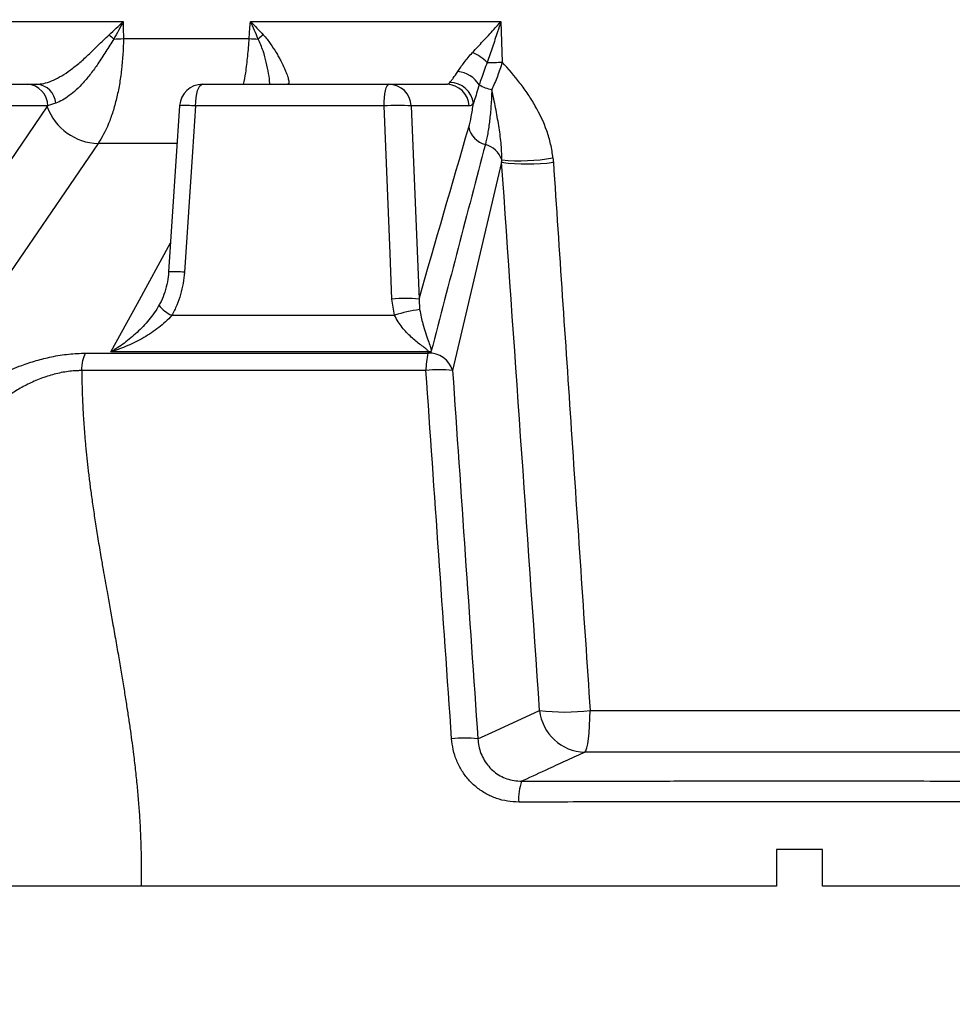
# Model space of a CAD drawing. Extents: x 0 to 8410, y 0 to 5940.
# Tile 10 of 158: x 952 to 1156, y 1527 to 1742. Entities that reach past the tile are written whole.
import ezdxf

# ---------------------------------------------------------------- set-up
doc = ezdxf.new("R2010")
doc.units = 0
doc.header["$LTSCALE"] = 10
doc.layers.get('0').update_dxf_attribs({"linetype": 'CONTINUOUS'})
doc.styles.add('SLDTEXTSTYLE0', font='TXT', dxfattribs={"width": 0.605})
doc.dimstyles.new('SLDDIMSTYLE1', dxfattribs={"dimtxt": 50, "dimasz": 50, "dimexe": 0, "dimexo": 0.0625, "dimgap": 12.5, "dimtad": 1, "dimdec": 1, "dimrnd": 1e-09, "dimzin": 12, "dimtxsty": 'SLDTEXTSTYLE0', "dimsah": 1, "dimcen": 0.09, "dimazin": 3, "dimtfac": 1, "dimtofl": 0, "dimtmove": 0, "dimatfit": 3, "dimtolj": 1, "dimtzin": 12})

# ---------------------------------------------------------------- blocks, each defined once
blk = doc.blocks.new('_D_20')
at = {"color": 7, "linetype": 'CONTINUOUS'}
for p, q in [((286.65, 2500.02), (286.65, 1272.39)), ((1938.65, 2492.02), (1938.65, 1272.39)), ((1938.65, 1287.39), (286.65, 1287.39))]:
    blk.add_line(p, q, dxfattribs=at)
for points in [[(286.65, 1287.39), (336.65, 1279.89), (336.65, 1294.89)], [(1938.65, 1287.39), (1888.65, 1294.89), (1888.65, 1279.89)]]:
    blk.add_solid(points, dxfattribs=at)
at = {"color": 7, "linetype": 'CONTINUOUS', "insert": (1036.26, 1351.84), "char_height": 50, "attachment_point": 1, "style": 'SLDTEXTSTYLE0'}
blk.add_mtext('1652', dxfattribs=at)

msp = doc.modelspace()

# ---------------------------------------------------------------- linework, layer by layer
at = {"color": 8, "linetype": 'CONTINUOUS'}
for p, q in [((921.924164, 1741.714408), (975.102892, 1741.714408)), ((1002.852788, 1741.714408), (1057.501783, 1741.714408)), ((1057.501783, 1741.714408), (1057.791119, 1732.844506)), ((975.127374, 1737.985347), (1002.572989, 1737.985347)), ((958.629256, 1723.283415), (932.960203, 1723.283415)), ((1031.999943, 1723.283415), (990.856206, 1723.283415)), ((1037.935977, 1723.283415), (1039.636692, 1681.148623)), ((1050.55472, 1723.283415), (1037.935977, 1723.283415)), ((933.790331, 1687.015195), (958.493044, 1723.079999)), ((986.789634, 1715.105017), (969.606718, 1715.105017)), ((1057.66627, 1710.993965), (1046.955926, 1665.527796)), ((1034.313416, 1677.597021), (1033.72596, 1681.148623)), ((1039.636692, 1681.148623), (1039.774051, 1678.840404)), ((985.675638, 1677.597021), (1034.313416, 1677.597021)), ((1041.653065, 1669.622039), (972.394859, 1669.622039)), ((1041.58703, 1669.341196), (1041.653065, 1669.622039)), ((1042.227244, 1669.534092), (1041.653065, 1669.622039)), ((1042.245051, 1669.602369), (1042.227244, 1669.534092)), ((966.885706, 1669.341196), (1041.58703, 1669.341196)), ((1041.152721, 1665.527796), (966.057276, 1665.527796))]:
    msp.add_line(p, q, dxfattribs=at)
at = {"color": 7, "linetype": 'CONTINUOUS'}
for p, q in [((928.511282, 1728.021731), (954.180335, 1728.021731)), ((992.385676, 1728.021731), (1033.051936, 1728.021731)), ((1033.051936, 1728.021731), (1045.670686, 1728.021731)), ((987.400015, 1723.350843), (985.002612, 1687.082593)), ((1127.648021, 1561.021739), (1117.648021, 1561.021739)), ((1117.648021, 1561.021739), (1117.648021, 1553.021737)), ((1127.648021, 1553.021737), (1127.648021, 1561.021739)), ((1117.648021, 1553.021737), (979.001781, 1553.021737)), ((1266.294261, 1553.021737), (1127.648021, 1553.021737))]:
    msp.add_line(p, q, dxfattribs=at)
at = {"color": 8, "linetype": 'CONTINUOUS', "flags": 128}
for points in [[(975.102892, 1741.714408), (975.111892, 1740.342711), (975.127374, 1737.985347)], [(1002.572989, 1737.985347), (1002.749866, 1740.342711), (1002.852788, 1741.714408)], [(990.856206, 1723.283415), (990.898793, 1724.220757), (990.994787, 1725.115036), (991.140743, 1725.934123), (991.331419, 1726.648604), (991.559943, 1727.232819), (991.81815, 1727.665787), (992.096727, 1727.931936), (992.385676, 1728.021731)], [(1031.999943, 1723.283415), (1032.029239, 1724.220757), (1032.095266, 1725.115036), (1032.195655, 1725.934123), (1032.3268, 1726.648604), (1032.483993, 1727.232819), (1032.661577, 1727.665787), (1032.853191, 1727.931936), (1033.051936, 1728.021731)], [(990.856206, 1723.283415), (990.19145, 1713.311155), (988.43958, 1687.015195)], [(1033.72596, 1681.148623), (1033.317258, 1691.121002), (1031.999943, 1723.283415)], [(969.606718, 1715.105017), (962.387671, 1704.564084), (938.456839, 1669.622039)], [(972.394859, 1669.622039), (978.170549, 1680.163001), (985.419726, 1693.392803)], [(1052.474802, 1585.166161), (1056.295564, 1586.927385), (1065.958948, 1591.3747)], [(1075.834093, 1582.284954), (1076.049959, 1582.588666), (1076.255837, 1583.18551), (1076.44548, 1584.057369), (1076.613133, 1585.177788), (1076.7537, 1586.512749), (1076.862922, 1588.021738), (1076.93748, 1589.658954), (1076.975109, 1591.3747)]]:
    msp.add_lwpolyline(points, dxfattribs=at)
at = {"color": 8, "linetype": 'CONTINUOUS'}
for centre, radius, start, end in [((1013.7771, 1783.946019), 61.492371, 227.20919181, 228.48861281), ((1012.200629, 1729.914851), 11.054419, 126.32969189, 133.75832277), ((970.566496, 1823.53904), 85.675176, 271.64227111, 273.05155711), ((1008.335649, 1847.548376), 109.714472, 266.98920192, 268.0253558), ((1045.845909, 1723.513807), 12.69335, 46.91367286, 64.50745276), ((1055.247196, 1781.949938), 49.171282, 269.14880943, 272.96557567), ((1047.408424, 1724.474441), 6.372114, 32.66325548, 83.73151122), ((953.911436, 1723.311497), 4.717903, 359.65896023, 86.73262993), ((955.906339, 1723.572081), 4.463512, 4.32853356, 85.4832881), ((1033.000573, 1723.082506), 4.939492, 2.331095, 89.4042055), ((1045.619327, 1723.082517), 4.939481, 2.3309703, 89.40424284), ((1046.354099, 1723.262862), 5.166629, 6.26948787, 89.92160497), ((1056.524339, 1733.781097), 6.964395, 237.40690128, 261.70530779), ((988.655347, 1699.260621), 24.1234, 84.76543515, 92.99112281), ((1034.96796, 1686.311765), 37.090592, 85.41024154, 94.58975846), ((969.92021, 1727.273206), 12.172227, 200.15064974, 268.5241985), ((1055.408647, 1719.770262), 5.066794, 193.00292599, 255.0977361), ((1052.860767, 1709.965034), 5.064234, 17.71048804, 75.77019242), ((1063.306484, 1754.913227), 44.279945, 262.68199679, 277.31800321), ((1061.630001, 1754.698792), 43.372964, 264.78141306, 279.60266436), ((986.246438, 1662.967144), 24.147849, 84.78913624, 92.95608214), ((1036.681326, 1644.161376), 37.10513, 85.4316413, 94.5683587), ((988.648059, 1684.247669), 7.284669, 217.83384053, 245.91836402), ((1042.614884, 1653.75157), 25.249156, 96.4601427, 109.1948652), ((1041.756416, 1663.814354), 5.808604, 85.17443231, 91.01950813), ((1056.925747, 1665.662834), 15.773604, 166.51461319, 180.49051594), ((1041.880699, 1664.068513), 5.280855, 16.04155809, 93.18787088), ((1044.054323, 1643.565224), 22.153417, 82.47390914, 97.52609086), ((1075.987926, 1592.361155), 10.077375, 185.61756957, 269.12533804), ((1071.467029, 1635.238327), 44.208107, 262.84266968, 277.15733032), ((1049.611611, 1563.201101), 22.150886, 82.57325196, 97.42674804), ((1071.833866, 1572.273544), 10.470028, 159.64778848, 184.94982165)]:
    msp.add_arc(centre, radius, start, end, dxfattribs=at)
at = {"color": 7, "linetype": 'CONTINUOUS'}
msp.add_arc((992.385682, 1723.021738), 5, 90, 176.21918035, dxfattribs=at)
at = {"color": 8, "linetype": 'CONTINUOUS'}
for points, knots in [([(972.003882, 1738.820528), (973.049216, 1739.774913), (974.100527, 1740.734755), (975.097225, 1741.708869), (975.102892, 1741.714408)], [0, 0, 0, 0, 0.9943144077, 1, 1, 1, 1]), ([(975.102892, 1741.714408), (975.098586, 1741.706058), (974.438065, 1740.425155), (973.727652, 1739.157975), (973.02187, 1737.899055)], [0, 0, 0, 0, 0.0065186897, 1, 1, 1, 1]), ([(1002.852788, 1741.714408), (1002.858282, 1741.708869), (1003.825026, 1740.734327), (1004.740941, 1739.774701), (1005.651651, 1738.820528)], [0, 0, 0, 0, 0.0056831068, 1, 1, 1, 1]), ([(1004.555193, 1737.899055), (1004.006291, 1739.157969), (1003.453786, 1740.425144), (1002.85668, 1741.706058), (1002.852788, 1741.714408)], [0, 0, 0, 0, 0.9934813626, 1, 1, 1, 1]), ([(1051.309047, 1734.971349), (1052.064302, 1735.78048), (1053.592762, 1737.417971), (1055.690768, 1739.685788), (1056.988583, 1741.132432), (1057.496369, 1741.708268), (1057.501783, 1741.714408)], [0, 0, 0, 0, 0.3711397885, 0.7511003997, 0.9973463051, 1, 1, 1, 1]), ([(1057.501783, 1741.714408), (1057.498908, 1741.705348), (1057.259466, 1740.950981), (1056.649867, 1739.070464), (1055.645658, 1736.080396), (1054.894121, 1733.886012), (1054.516731, 1732.784082)], [0, 0, 0, 0, 0.0029923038, 0.2491492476, 0.6229533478, 1, 1, 1, 1]), ([(956.25784, 1728.021731), (956.745384, 1728.058112), (957.736991, 1728.132107), (959.433245, 1728.706936), (961.225409, 1729.587105), (963.131301, 1730.796913), (965.130511, 1732.325902), (967.302485, 1734.232035), (969.567302, 1736.475447), (971.184723, 1738.03213), (972.003882, 1738.820528)], [0, 0, 0, 0, 0.1079712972, 0.2196013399, 0.3302501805, 0.4436243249, 0.5685253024, 0.6962185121, 0.846146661, 1, 1, 1, 1]), ([(1005.651652, 1738.820534), (1005.941441, 1738.511939), (1006.210124, 1738.193424), (1006.719242, 1737.550242), (1006.959437, 1737.225346), (1007.64665, 1736.250747), (1008.060804, 1735.601462), (1008.631205, 1734.647551), (1008.813177, 1734.331796), (1009.156532, 1733.71623), (1009.3183, 1733.415826), (1009.775505, 1732.538797), (1010.04311, 1731.986243), (1010.389816, 1731.214311), (1010.4962, 1730.966501), (1010.689922, 1730.491796), (1010.77624, 1730.267348), (1011.002234, 1729.637984), (1011.110078, 1729.27485), (1011.203546, 1728.823145), (1011.223237, 1728.688148), (1011.237729, 1728.45188), (1011.232347, 1728.35047), (1011.176047, 1728.106774), (1011.086153, 1728.021738), (1010.934696, 1728.021738)], [0, 0, 0, 0, 0.0625, 0.0625, 0.125, 0.125, 0.25, 0.25, 0.3125, 0.3125, 0.375, 0.375, 0.5, 0.5, 0.5625, 0.5625, 0.625, 0.625, 0.75, 0.75, 0.8125, 0.8125, 0.875, 0.875, 1, 1, 1, 1]), ([(973.02187, 1737.899055), (972.45254, 1736.991759), (971.298391, 1735.152485), (969.662241, 1732.575269), (968.000932, 1730.283827), (966.418842, 1728.382048), (964.840481, 1726.772032), (963.310207, 1725.489461), (961.784777, 1724.479012), (960.836541, 1724.100393), (960.35712, 1723.908966)], [0, 0, 0, 0, 0.1405840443, 0.28499270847, 0.40894438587, 0.5353542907, 0.64948116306, 0.76579962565, 0.8815899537, 1, 1, 1, 1]), ([(975.127378, 1737.985354), (975.108936, 1735.654432), (974.971077, 1733.392582), (974.654929, 1730.648542), (974.584415, 1730.103951), (974.428584, 1729.023341), (974.343017, 1728.485924), (974.065291, 1726.896851), (973.853708, 1725.875912), (973.379482, 1723.908296), (973.116833, 1722.961625), (972.684327, 1721.597644), (972.533721, 1721.152344), (972.219395, 1720.280804), (972.055171, 1719.85339), (971.208297, 1717.784242), (970.448863, 1716.338868), (969.606719, 1715.10502)], [0, 0, 0, 0, 0.25, 0.25, 0.3125, 0.3125, 0.375, 0.375, 0.5, 0.5, 0.625, 0.625, 0.6875, 0.6875, 0.75, 0.75, 1, 1, 1, 1]), ([(1001.364646, 1728.021731), (1001.520974, 1728.849354), (1001.892112, 1730.814211), (1002.293969, 1734.184509), (1002.479478, 1736.711539), (1002.572989, 1737.985347)], [0, 0, 0, 0, 0.2651978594, 0.6296057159, 1, 1, 1, 1]), ([(1007.052248, 1728.021731), (1007.052754, 1728.08336), (1007.058101, 1728.735362), (1006.834383, 1730.341266), (1006.366961, 1732.714703), (1005.66978, 1735.305756), (1004.92941, 1737.028367), (1004.555193, 1737.899055)], [0, 0, 0, 0, 0.0256511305, 0.2713743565, 0.5233057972, 0.7590566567, 1, 1, 1, 1]), ([(1048.104176, 1730.808452), (1048.304964, 1731.10867), (1048.521467, 1731.426331), (1048.989747, 1732.092858), (1049.240341, 1732.439961), (1050.035509, 1733.498541), (1050.625171, 1734.234676), (1051.309048, 1734.971346)], [0, 0, 0, 0, 0.25, 0.25, 0.5, 0.5, 1, 1, 1, 1]), ([(1054.516731, 1732.784082), (1054.060291, 1731.596921), (1053.389693, 1729.85275), (1052.922146, 1728.382883), (1052.772833, 1727.913474)], [0, 0, 0, 0, 0.6806449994, 1, 1, 1, 1]), ([(1057.791116, 1732.844502), (1057.626926, 1732.307149), (1057.454144, 1731.77272), (1057.096756, 1730.726688), (1056.912533, 1730.215905), (1056.532958, 1729.218729), (1056.337607, 1728.732329), (1055.935191, 1727.785417), (1055.728355, 1727.325776), (1055.519621, 1726.889562)], [0, 0, 0, 0, 0.25, 0.25, 0.5, 0.5, 0.75, 0.75, 1, 1, 1, 1]), ([(1068.865243, 1711.933551), (1068.757309, 1712.945308), (1068.586157, 1713.943206), (1068.130721, 1715.91413), (1067.844721, 1716.890897), (1066.848061, 1719.740634), (1065.998869, 1721.545432), (1064.515482, 1724.143805), (1063.985793, 1724.991641), (1062.865492, 1726.655476), (1062.27665, 1727.468711), (1060.447226, 1729.852216), (1059.140009, 1731.371282), (1057.791116, 1732.844502)], [0, 0, 0, 0, 0.125, 0.125, 0.25, 0.25, 0.5, 0.5, 0.625, 0.625, 0.75, 0.75, 1, 1, 1, 1]), ([(1046.36117, 1728.429491), (1046.452176, 1728.54323), (1046.562023, 1728.68092), (1046.809641, 1728.998622), (1046.947049, 1729.178128), (1047.392233, 1729.775893), (1047.732577, 1730.252838), (1048.104176, 1730.808452)], [0, 0, 0, 0, 0.25, 0.25, 0.5, 0.5, 1, 1, 1, 1]), ([(1052.772833, 1727.913474), (1052.581767, 1727.281799), (1052.196276, 1726.007346), (1051.770168, 1724.698748), (1051.556054, 1724.033001), (1051.489828, 1723.827084)], [0, 0, 0, 0, 0.40432414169, 0.81575560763, 1, 1, 1, 1]), ([(1055.519621, 1726.889562), (1055.477074, 1725.652897), (1055.414795, 1724.467754), (1055.251184, 1722.199422), (1055.149173, 1721.112727), (1054.910778, 1719.091614), (1054.774112, 1718.150809), (1054.466194, 1716.407261), (1054.294946, 1715.604496), (1054.105616, 1714.873879)], [0, 0, 0, 0, 0.25, 0.25, 0.5, 0.5, 0.75, 0.75, 1, 1, 1, 1]), ([(1057.684988, 1711.505605), (1057.71741, 1712.760415), (1057.645942, 1714.001304), (1057.403693, 1716.489084), (1057.23133, 1717.735602), (1056.828108, 1720.268125), (1056.596139, 1721.555787), (1056.08915, 1724.183636), (1055.813943, 1725.523111), (1055.519621, 1726.889562)], [0, 0, 0, 0, 0.25, 0.25, 0.5, 0.5, 0.75, 0.75, 1, 1, 1, 1]), ([(1050.471771, 1718.630225), (1050.678044, 1719.3382), (1050.865771, 1720.12811), (1051.204976, 1721.861045), (1051.356602, 1722.804612), (1051.48983, 1723.82708)], [0, 0, 0, 0, 0.5, 0.5, 1, 1, 1, 1]), ([(1068.946698, 1710.993965), (1070.248794, 1691.532642), (1072.916409, 1651.662035), (1075.600933, 1611.786505), (1076.975109, 1591.3747)], [0, 0, 0, 0, 0.4881120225, 1, 1, 1, 1]), ([(988.439583, 1687.015191), (988.328962, 1685.354032), (988.044549, 1683.73568), (987.359453, 1681.371856), (987.087453, 1680.59467), (986.44862, 1679.063684), (986.084526, 1678.317131), (985.675643, 1677.597013)], [0, 0, 0, 0, 0.5, 0.5, 0.75, 0.75, 1, 1, 1, 1]), ([(982.894681, 1679.779449), (982.571773, 1679.202445), (982.223143, 1678.653895), (981.487881, 1677.598728), (981.101073, 1677.092304), (980.296086, 1676.113965), (979.877842, 1675.642121), (979.01372, 1674.72873), (978.570338, 1674.289999), (977.220934, 1673.031162), (976.291328, 1672.262838), (974.857604, 1671.201995), (974.37306, 1670.863857), (973.636379, 1670.379536), (973.389435, 1670.222098), (973.017609, 1669.992336), (972.893399, 1669.916793), (972.64444, 1669.767794), (972.518642, 1669.693733), (972.39486, 1669.622038)], [0, 0, 0, 0, 0.125, 0.125, 0.25, 0.25, 0.375, 0.375, 0.5, 0.5, 0.75, 0.75, 0.875, 0.875, 0.9375, 0.9375, 0.96875, 0.96875, 1, 1, 1, 1]), ([(1039.774051, 1678.840404), (1039.874497, 1678.292504), (1040.07745, 1677.185462), (1040.519049, 1675.505113), (1041.048257, 1673.773971), (1041.619593, 1672.1598), (1042.041952, 1670.966733), (1042.301805, 1670.161626), (1042.261972, 1669.769111), (1042.245051, 1669.602369)], [0, 0, 0, 0, 0.1374181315, 0.2776562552, 0.475000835, 0.6746035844, 0.8381424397, 0.9312421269, 1, 1, 1, 1]), ([(985.675643, 1677.597013), (985.253486, 1677.096473), (984.801174, 1676.628149), (983.852351, 1675.738757), (983.355629, 1675.317913), (982.325958, 1674.514985), (981.792932, 1674.132982), (980.695189, 1673.402908), (980.133583, 1673.057065), (978.428568, 1672.077711), (977.259525, 1671.497815), (975.464092, 1670.722276), (974.858544, 1670.479693), (973.939756, 1670.139381), (973.632064, 1670.030004), (973.169205, 1669.872291), (973.014657, 1669.820764), (972.705037, 1669.719798), (972.548677, 1669.669959), (972.39486, 1669.622038)], [0, 0, 0, 0, 0.125, 0.125, 0.25, 0.25, 0.375, 0.375, 0.5, 0.5, 0.75, 0.75, 0.875, 0.875, 0.9375, 0.9375, 0.96875, 0.96875, 1, 1, 1, 1]), ([(1041.653069, 1669.622045), (1041.667707, 1669.694026), (1041.646389, 1669.763897), (1041.565631, 1669.899901), (1041.507719, 1669.964782), (1041.314885, 1670.154012), (1041.161306, 1670.273966), (1040.683494, 1670.638068), (1040.340262, 1670.883826), (1039.650916, 1671.401818), (1039.301684, 1671.673457), (1038.609006, 1672.243589), (1038.264602, 1672.542423), (1037.58391, 1673.172815), (1037.247544, 1673.504288), (1036.586894, 1674.207369), (1036.260518, 1674.581528), (1035.63825, 1675.366774), (1035.342106, 1675.777428), (1034.791278, 1676.646206), (1034.536158, 1677.103902), (1034.313414, 1677.597013)], [0, 0, 0, 0, 0.03125, 0.03125, 0.0625, 0.0625, 0.125, 0.125, 0.25, 0.25, 0.375, 0.375, 0.5, 0.5, 0.625, 0.625, 0.75, 0.75, 0.875, 0.875, 1, 1, 1, 1]), ([(940.892329, 1660.017063), (941.439352, 1660.425333), (942.749508, 1661.403167), (945.327465, 1663.073555), (948.753447, 1664.946506), (952.51072, 1666.56744), (956.103616, 1667.760085), (959.547969, 1668.619903), (963.209683, 1669.218137), (965.660519, 1669.300182), (966.885706, 1669.341196)], [0, 0, 0, 0, 0.0837732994, 0.2006428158, 0.3579085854, 0.5149684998, 0.6283286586, 0.7416232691, 0.8708359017, 1, 1, 1, 1]), ([(966.051153, 1665.527804), (966.075143, 1666.298529), (966.163876, 1667.052738), (966.452306, 1668.370692), (966.651782, 1668.933428), (966.885701, 1669.341191)], [0, 0, 0, 0, 0.5, 0.5, 1, 1, 1, 1]), ([(966.051153, 1665.527804), (965.930702, 1665.528867), (965.805917, 1665.528806), (965.560115, 1665.526359), (965.190849, 1665.519256), (964.819912, 1665.502001), (964.075846, 1665.454271), (963.576882, 1665.404848), (962.573232, 1665.271917), (962.068545, 1665.188408), (961.053464, 1664.987743), (960.541976, 1664.870182), (959.022284, 1664.473547), (958.037935, 1664.15409), (956.598074, 1663.604934), (956.124278, 1663.41013), (955.18834, 1662.998289), (954.724796, 1662.780467), (953.371738, 1662.105859), (952.513329, 1661.625683), (950.868945, 1660.614934), (950.083085, 1660.084278), (948.951608, 1659.255515), (948.581671, 1658.973211), (947.861202, 1658.401929), (947.510465, 1658.112856), (946.826402, 1657.52846), (946.493078, 1657.233137), (946.005149, 1656.785862), (945.764202, 1656.561151), (945.527612, 1656.334898), (945.370837, 1656.183727), (945.292152, 1656.107216), (945.21548, 1656.032057)], [0, 0, 0, 0, 0.015625, 0.015625, 0.03125, 0.0625, 0.0625, 0.125, 0.125, 0.1875, 0.1875, 0.25, 0.25, 0.375, 0.375, 0.4375, 0.4375, 0.5, 0.5, 0.625, 0.625, 0.75, 0.75, 0.8125, 0.8125, 0.875, 0.875, 0.9375, 0.9375, 0.96875, 0.984375, 0.984375, 1, 1, 1, 1]), ([(966.057283, 1665.527925), (966.059048, 1665.128199), (966.062596, 1664.32459), (966.079861, 1663.113442), (966.105866, 1661.890227), (966.141502, 1660.654978), (966.186538, 1659.407687), (966.241049, 1658.148354), (966.305029, 1656.87698), (966.378493, 1655.593564), (966.461452, 1654.298108), (966.553916, 1652.990609), (966.6559, 1651.67107), (966.767414, 1650.339489), (966.888472, 1648.995866), (967.019087, 1647.640202), (967.159273, 1646.272496), (967.309045, 1644.892748), (967.468415, 1643.500958), (967.637407, 1642.097128), (967.816001, 1640.681251), (968.083395, 1638.654049), (968.464748, 1635.94118), (968.98655, 1632.468784), (969.577148, 1628.758656), (970.155981, 1625.273767), (970.826489, 1621.431364), (971.672526, 1616.643945), (972.59631, 1611.480742), (973.453171, 1606.664629), (974.103012, 1602.919969), (974.706649, 1599.359386), (975.263034, 1595.982702), (975.77209, 1592.789959), (976.233567, 1589.78115), (976.647158, 1586.956257), (977.013025, 1584.315335), (977.392905, 1581.368771), (977.775356, 1578.087322), (978.148796, 1574.442088), (978.456642, 1570.896528), (978.675941, 1567.803854), (978.823507, 1565.116308), (978.918655, 1562.785896), (978.984856, 1560.409749), (979.021081, 1557.987822), (979.029867, 1555.520159), (979.011196, 1553.859541), (979.001776, 1553.021735)], [0, 0, 0, 0, 0.0105252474, 0.0211600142, 0.0319050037, 0.042760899, 0.0537283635, 0.0648080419, 0.0760005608, 0.087306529, 0.0987265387, 0.1102611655, 0.1219109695, 0.1336764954, 0.1455582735, 0.1575568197, 0.1696726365, 0.181906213, 0.1942580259, 0.2067285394, 0.2193182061, 0.2320274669, 0.2608595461, 0.2918699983, 0.325061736, 0.3604372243, 0.3855316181, 0.428514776, 0.489389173, 0.5246593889, 0.5582487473, 0.5901576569, 0.6203866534, 0.6489364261, 0.6758078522, 0.7010020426, 0.7245204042, 0.7463647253, 0.7795903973, 0.8118594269, 0.8431795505, 0.8735592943, 0.8936707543, 0.9141618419, 0.9350365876, 0.9562988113, 0.9779521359, 1, 1, 1, 1]), ([(1076.975109, 1591.3747), (1080.77308, 1591.375639), (1088.372827, 1591.377518), (1099.832421, 1591.379371), (1111.330917, 1591.380545), (1122.803241, 1591.380937), (1134.229083, 1591.380521), (1145.603873, 1591.379353), (1156.977972, 1591.377502), (1164.538698, 1591.375634), (1168.320933, 1591.3747)], [0, 0, 0, 0, 0.1252552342, 0.2506359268, 0.3763955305, 0.5022820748, 0.6264048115, 0.7506495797, 0.8752630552, 1, 1, 1, 1]), ([(1061.402885, 1571.370156), (1060.57663, 1571.409958), (1058.924147, 1571.489562), (1056.522635, 1572.12437), (1054.267618, 1573.130309), (1052.214217, 1574.501065), (1050.426714, 1576.202833), (1048.93244, 1578.186731), (1047.79805, 1580.411671), (1047.024619, 1582.76078), (1046.838611, 1584.380695), (1046.74842, 1585.166161)], [0, 0, 0, 0, 0.1115508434, 0.2230980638, 0.3343851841, 0.4456740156, 0.5569754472, 0.6682809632, 0.7810578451, 0.8938390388, 1, 1, 1, 1]), ([(1052.474802, 1585.166161), (1052.526558, 1584.63935), (1052.687359, 1583.002576), (1053.718528, 1580.419332), (1055.865076, 1577.919288), (1058.737614, 1576.228203), (1060.924604, 1576.019305), (1062.017457, 1575.914917)], [0, 0, 0, 0, 0.10820156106, 0.33617635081, 0.55894403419, 0.77960137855, 1, 1, 1, 1]), ([(1075.834093, 1582.284954), (1074.563272, 1581.699892), (1071.910546, 1580.478625), (1067.428081, 1578.407669), (1064.087062, 1576.868955), (1062.134402, 1575.968825), (1062.017457, 1575.914917)], [0, 0, 0, 0, 0.2761935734, 0.5765295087, 0.9746384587, 1, 1, 1, 1]), ([(1169.461948, 1582.284954), (1165.604463, 1582.285786), (1157.88568, 1582.287451), (1146.246861, 1582.289099), (1134.568666, 1582.290162), (1122.846189, 1582.290537), (1111.099538, 1582.290184), (1099.333367, 1582.289138), (1087.567524, 1582.287478), (1079.746558, 1582.285796), (1075.834093, 1582.284954)], [0, 0, 0, 0, 0.124121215, 0.2483650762, 0.3729794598, 0.497717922, 0.6229716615, 0.7483514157, 0.874111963, 1, 1, 1, 1]), ([(1062.017457, 1575.914917), (1068.292952, 1575.928509), (1079.337211, 1575.952429), (1095.235361, 1575.977788), (1109.663064, 1575.990712), (1124.131724, 1575.99449), (1141.25052, 1575.987828), (1161.009545, 1575.963394), (1175.849282, 1575.931089), (1183.278585, 1575.914917)], [0, 0, 0, 0, 0.1559695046, 0.2744911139, 0.3931372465, 0.5121597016, 0.6313082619, 0.8154197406, 1, 1, 1, 1]), ([(1183.893157, 1571.370156), (1176.407402, 1571.38621), (1161.416767, 1571.418359), (1141.483051, 1571.442631), (1124.213478, 1571.449265), (1109.62559, 1571.445586), (1095.027568, 1571.432784), (1078.926557, 1571.40756), (1067.743731, 1571.38369), (1061.402885, 1571.370156)], [0, 0, 0, 0, 0.18411878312, 0.36870797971, 0.4872139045, 0.60584463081, 0.72485256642, 0.84398689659, 1, 1, 1, 1])]:
    msp.add_open_spline(points, degree=3, knots=knots, dxfattribs=at)
at = {"color": 7, "linetype": 'CONTINUOUS'}
msp.add_open_spline([(954.18033, 1728.021738), (954.810244, 1728.021738), (955.489859, 1728.021738), (956.257845, 1728.021738)], degree=3, dxfattribs=at)
at = {"color": 8, "linetype": 'CONTINUOUS'}
for points in [[(1045.670689, 1728.021738), (1045.913503, 1728.021739), (1046.143691, 1728.157685), (1046.36117, 1728.429491)], [(958.493042, 1723.080003), (958.53884, 1723.146866), (958.584244, 1723.214673), (958.629257, 1723.283418)], [(960.357116, 1723.908966), (959.726492, 1723.699048), (959.163844, 1723.485377), (958.629257, 1723.283418)], [(1051.489829, 1723.827086), (1051.19185, 1723.464663), (1050.880151, 1723.283419), (1050.554724, 1723.283418)], [(1039.63669, 1681.148621), (1043.238242, 1693.699194), (1046.849268, 1706.19695), (1050.471771, 1718.630225)], [(1054.105616, 1714.873879), (1050.144131, 1699.827489), (1046.191187, 1684.733739), (1042.245049, 1669.602374)], [(1057.666268, 1710.993973), (1057.674642, 1711.164614), (1057.680893, 1711.335178), (1057.684988, 1711.505605)], [(1065.958948, 1591.3747), (1063.185815, 1631.251305), (1060.421346, 1671.124515), (1057.666268, 1710.993973)], [(1068.865243, 1711.933551), (1068.898588, 1711.620987), (1068.925726, 1711.307793), (1068.9467, 1710.993973)], [(1046.748423, 1585.166163), (1044.879894, 1611.954927), (1043.014607, 1638.742171), (1041.15272, 1665.527802)], [(1046.955929, 1665.527802), (1048.79184, 1638.742113), (1050.631523, 1611.954877), (1052.474805, 1585.166163)]]:
    msp.add_open_spline(points, degree=3, dxfattribs=at)
at = {"color": 7, "linetype": 'CONTINUOUS'}
for points, knots in [([(984.994402, 1687.087555), (984.92461, 1686.359615), (984.78152, 1684.867145), (984.200335, 1682.699747), (983.565171, 1680.976176), (983.02724, 1680.074906), (982.865041, 1679.803153)], [0, 0, 0, 0, 0.2852313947, 0.5847989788, 0.8748071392, 1, 1, 1, 1]), ([(979.001766, 1553.021738), (978.773325, 1553.021738), (978.316824, 1553.021738), (977.628561, 1553.021738), (976.938519, 1553.021738), (976.246399, 1553.021738), (975.552281, 1553.021738), (974.856145, 1553.021738), (974.157996, 1553.021738), (973.457832, 1553.021738), (972.755655, 1553.021738), (972.051464, 1553.021738), (971.345258, 1553.021738), (970.637039, 1553.021738), (969.926807, 1553.021738), (969.214561, 1553.021738), (968.500301, 1553.021738), (967.784029, 1553.021738), (967.065738, 1553.021738), (965.50655, 1553.021738), (963.105188, 1553.021738), (959.866582, 1553.021738), (956.64123, 1553.021738), (954.097213, 1553.021738), (952.225415, 1553.021738), (951.015139, 1553.021738), (949.814582, 1553.021738), (948.623982, 1553.021738), (947.442395, 1553.021738), (946.663191, 1553.021738), (946.273596, 1553.021738)], [0, 0, 0, 0, 0.0216563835, 0.0432767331, 0.0648654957, 0.0864271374, 0.1079661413, 0.1294870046, 0.150994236, 0.1724923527, 0.1939858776, 0.2154793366, 0.2369772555, 0.2584841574, 0.2800045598, 0.3015429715, 0.3231038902, 0.3446917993, 0.3663111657, 0.3879664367, 0.4853321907, 0.5822993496, 0.6792813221, 0.776691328, 0.8140670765, 0.8513491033, 0.8885603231, 0.9257237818, 0.9628626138, 1, 1, 1, 1])]:
    msp.add_open_spline(points, degree=3, knots=knots, dxfattribs=at)

# ---------------------------------------------------------------- dimensions: what is measured, and where the dimension line sits
dim = msp.add_linear_dim(base=(286.648021, 1287.386716), p1=(1938.648021, 2512.021738), p2=(286.648021, 2520.021738), angle=0, dimstyle='SLDDIMSTYLE1', dxfattribs=at)
dim.commit()
dim.dimension.update_dxf_attribs({"geometry": '_D_20', "text_midpoint": (1112.648021, 1287.386716), "dimtype": 160})

doc.saveas('drawing.dxf')
